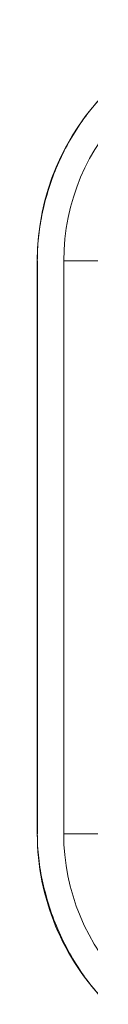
# Model space of a CAD drawing. Header units: millimetres. Extents: x 3925 to 5043, y -86 to 778.
# Tile 105 of 256: x 4338.203 to 4338.304, y -8.029 to -6.168. Entities that reach past the tile are written whole.
import ezdxf

# ---------------------------------------------------------------- set-up
doc = ezdxf.new("R2010")
doc.units = ezdxf.units.MM
doc.header["$LTSCALE"] = 46.255
for name, color, linetype in [('H30K-IO-LABEDXF_CONTINUOUS_LINE', 7, 'CONTINUOUS'), ('H30K-REAR-CODXF_CONTINUOUS_LINE', 7, 'CONTINUOUS'), ('LABEL-IO-H30DXF_CONTINUOUS_LINE', 7, 'CONTINUOUS')]:
    doc.layers.add(name, color=color, linetype=linetype)

msp = doc.modelspace()

# ---------------------------------------------------------------- linework, layer by layer
at = {"layer": 'H30K-IO-LABEDXF_CONTINUOUS_LINE', "color": 7, "linetype": 'Continuous', "lineweight": 0}
for p, q in [((4338.2027, -7.7069), (4338.2027, -6.6238)), ((4338.2218, -7.8336), (4338.2173, -7.8171))]:
    msp.add_line(p, q, dxfattribs=at)
for points in [[(4338.3016, -6.3405), (4338.3037, -6.3378), (4338.3059, -6.3351), (4338.3081, -6.3325), (4338.3103, -6.3298), (4338.3125, -6.3272), (4338.3148, -6.3245), (4338.317, -6.3219), (4338.3193, -6.3193), (4338.3216, -6.3168), (4338.3239, -6.3142), (4338.3263, -6.3117)], [(4338.2458, -6.4322), (4338.2483, -6.4268), (4338.2509, -6.4214), (4338.2536, -6.416), (4338.2563, -6.4107), (4338.2591, -6.4055), (4338.262, -6.4002), (4338.265, -6.395), (4338.268, -6.3899), (4338.271, -6.3847), (4338.2742, -6.3797), (4338.2774, -6.3746), (4338.2806, -6.3696), (4338.284, -6.3646), (4338.2874, -6.3597), (4338.2908, -6.3549), (4338.2944, -6.35), (4338.2979, -6.3453), (4338.3016, -6.3405)], [(4338.2137, -6.5265), (4338.2151, -6.5208), (4338.2165, -6.5151), (4338.2179, -6.5095), (4338.2195, -6.5038), (4338.2211, -6.4982), (4338.2227, -6.4926), (4338.2245, -6.487), (4338.2263, -6.4814), (4338.2282, -6.4758), (4338.2302, -6.4703), (4338.2322, -6.4648), (4338.2343, -6.4593), (4338.2364, -6.4538), (4338.2387, -6.4483), (4338.241, -6.4429), (4338.2433, -6.4375), (4338.2458, -6.4322)], [(4338.2027, -6.6238), (4338.2028, -6.6184), (4338.2029, -6.613), (4338.203, -6.6076), (4338.2033, -6.6022), (4338.2036, -6.5968), (4338.204, -6.5914), (4338.2044, -6.5859), (4338.2049, -6.5805), (4338.2055, -6.5751), (4338.2062, -6.5697), (4338.2069, -6.5643), (4338.2077, -6.5588), (4338.2085, -6.5534), (4338.2094, -6.548), (4338.2104, -6.5426), (4338.2115, -6.5372), (4338.2126, -6.5318), (4338.2137, -6.5265)], [(4338.2173, -7.8171), (4338.2158, -7.8114), (4338.2144, -7.8056), (4338.2131, -7.7998), (4338.2119, -7.794), (4338.2107, -7.7882), (4338.2096, -7.7824), (4338.2086, -7.7766), (4338.2077, -7.7708), (4338.2068, -7.7649), (4338.2061, -7.7591), (4338.2054, -7.7533), (4338.2047, -7.7475), (4338.2042, -7.7416), (4338.2038, -7.7358), (4338.2034, -7.73), (4338.2031, -7.7242), (4338.2029, -7.7184), (4338.2028, -7.7126), (4338.2027, -7.7069)], [(4338.2669, -7.9381), (4338.2637, -7.9326), (4338.2607, -7.9271), (4338.2577, -7.9215), (4338.2548, -7.9159), (4338.2519, -7.9102), (4338.2492, -7.9045), (4338.2465, -7.8988), (4338.2439, -7.893), (4338.2413, -7.8872), (4338.2388, -7.8813), (4338.2364, -7.8755), (4338.2341, -7.8696), (4338.2319, -7.8636), (4338.2297, -7.8577), (4338.2276, -7.8517), (4338.2256, -7.8457), (4338.2237, -7.8396), (4338.2218, -7.8336)], [(4338.3363, -8.0294), (4338.3321, -8.0251), (4338.328, -8.0208), (4338.3239, -8.0164), (4338.3199, -8.012), (4338.316, -8.0075), (4338.3121, -8.0029), (4338.3082, -7.9983), (4338.3044, -7.9936), (4338.3007, -7.9888), (4338.2971, -7.984), (4338.2935, -7.9791), (4338.2899, -7.9741), (4338.2864, -7.9691), (4338.283, -7.9641), (4338.2797, -7.959), (4338.2764, -7.9538), (4338.2731, -7.9487), (4338.27, -7.9434), (4338.2669, -7.9381)]]:
    msp.add_lwpolyline(points, dxfattribs=at)
at = {"layer": 'H30K-REAR-CODXF_CONTINUOUS_LINE', "color": 7, "linetype": 'Continuous', "lineweight": 0}
for p, q in [((4338.2528, -6.6239), (4338.4088, -6.6239)), ((4338.2528, -7.707), (4338.2528, -6.6239)), ((4338.2528, -7.707), (4338.4088, -7.707))]:
    msp.add_line(p, q, dxfattribs=at)
for centre, start, end in [((4338.6588, -6.6239), 90, 180), ((4338.6588, -7.707), 180, 225)]:
    msp.add_arc(centre, 0.4061, start, end, dxfattribs=at)
at = {"layer": 'LABEL-IO-H30DXF_CONTINUOUS_LINE', "color": 7, "linetype": 'Continuous', "lineweight": 0}
msp.add_line((4338.2028, -7.707), (4338.2028, -6.6239), dxfattribs=at)
for centre, start, end in [((4338.6588, -6.6239), 90, 180), ((4338.6588, -7.707), 180, 225)]:
    msp.add_arc(centre, 0.4561, start, end, dxfattribs=at)

doc.saveas('drawing.dxf')
